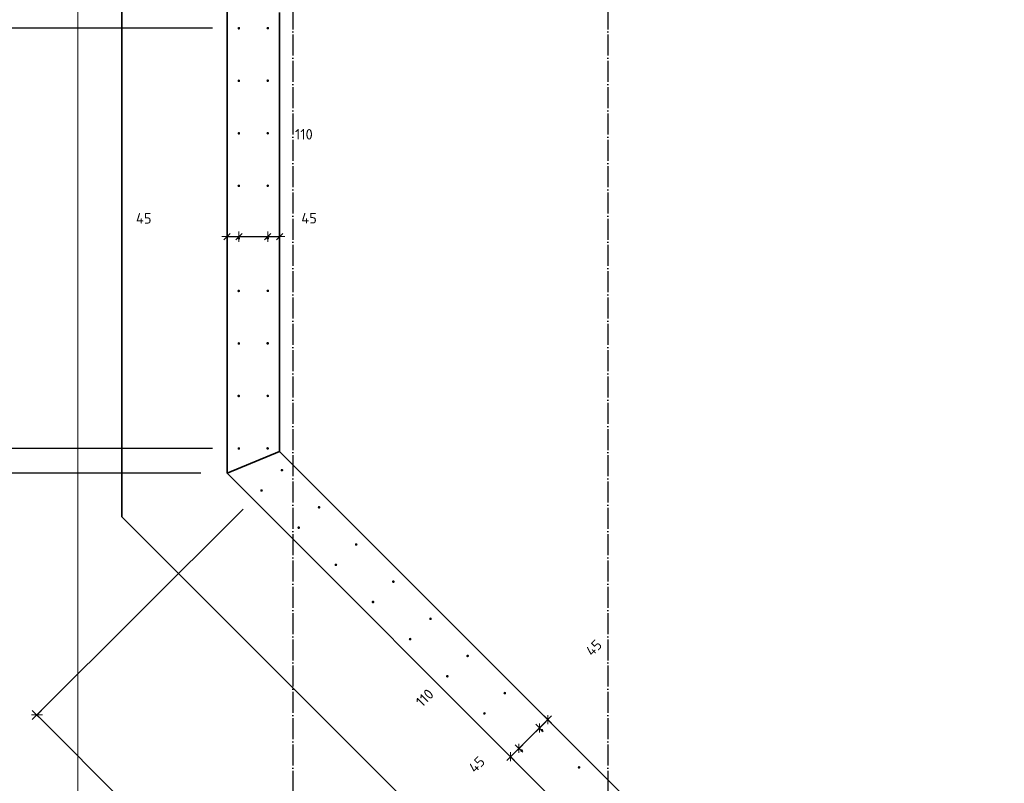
# Model space of a CAD drawing. Header units: millimetres. Extents: x -1001 to 124100, y -72947 to 40304.
# Tile 21 of 104: x 78961 to 82709, y -60895 to -57988. Entities that reach past the tile are written whole.
import ezdxf

# ---------------------------------------------------------------- set-up
doc = ezdxf.new("R2010")
doc.units = ezdxf.units.MM
doc.header["$PDMODE"] = 65
doc.linetypes.add('______11', pattern=[100, 80, -10, 0, -10])
doc.linetypes.add('______5', pattern=[220, 160, -20, 20, -20])
for name, color, linetype, lineweight in [('Standard', 7, 'Continuous', 25), ('Арм.стержн. Выпуски', 180, 'Continuous', 35), ('Размерная линия_ общее', 7, 'Continuous', 13), ('Размерная линия_ общее_1', 7, 'Continuous', 13)]:
    doc.layers.add(name, color=color, linetype=linetype, lineweight=lineweight)
doc.layers.add('Осевая линия_ общее', color=7, linetype='______5', lineweight=13, true_color=0xa0a0a0)
doc.styles.add('ISOCPEUR', font='ISOCPEUR')
doc.dimstyles.new('DIMSTYLE_11', dxfattribs={"dimtxt": 40, "dimasz": 40, "dimexe": 0, "dimexo": 0, "dimgap": 20, "dimtad": 2, "dimdec": 0, "dimrnd": 5, "dimzin": 12, "dimdsep": 46, "dimtxsty": 'ISOCPEUR', "dimblk1": 'ALL_ML_STRICH', "dimblk2": 'ALL_ML_STRICH', "dimsah": 1, "dimcen": 0, "dimclrd": 7, "dimclre": 256, "dimclrt": 7, "dimadec": 0, "dimazin": 0, "dimtfac": 1, "dimtdec": 0, "dimtix": 1, "dimtmove": 2, "dimatfit": 3, "dimfxl": 0, "dimtvp": 1.2, "dimtzin": 0, "dimlwd": 0, "dimlwe": -3, "dimarcsym": 0})
doc.dimstyles.new('DIMSTYLE_25', dxfattribs={"dimtxt": 44, "dimasz": 50, "dimexe": 0, "dimexo": 0, "dimgap": 22, "dimtad": 0, "dimdec": 0, "dimrnd": 5, "dimzin": 12, "dimdsep": 46, "dimtxsty": 'ISOCPEUR', "dimblk1": 'ALL_ML_STRICH', "dimblk2": 'ALL_ML_STRICH', "dimsah": 1, "dimcen": 0, "dimclrd": 7, "dimclre": 256, "dimclrt": 7, "dimadec": 0, "dimazin": 0, "dimtfac": 1, "dimtdec": 0, "dimtix": 1, "dimtmove": 2, "dimatfit": 3, "dimfxl": 0, "dimtvp": 1.2, "dimtzin": 0, "dimlwd": 0, "dimlwe": -3, "dimarcsym": 0})
doc.dimstyles.new('DIMSTYLE_3', dxfattribs={"dimtxt": 44, "dimasz": 50, "dimexe": 0, "dimexo": 0, "dimgap": 22, "dimtad": 2, "dimdec": 0, "dimrnd": 5, "dimzin": 12, "dimdsep": 46, "dimtxsty": 'ISOCPEUR', "dimblk1": 'ALL_ML_STRICH', "dimblk2": 'ALL_ML_STRICH', "dimsah": 1, "dimcen": 0, "dimclrd": 7, "dimclre": 256, "dimclrt": 7, "dimadec": 0, "dimazin": 0, "dimtfac": 1, "dimtdec": 0, "dimtix": 1, "dimtmove": 2, "dimatfit": 3, "dimfxl": 0, "dimtzin": 0, "dimlwd": 0, "dimlwe": -3, "dimarcsym": 0})

# ---------------------------------------------------------------- blocks, each defined once
blk = doc.blocks.new('ALL_ML_STRICH')
at = {"color": 0, "linetype": 'ByBlock', "lineweight": -2}
for p, q in [((-1, 0), (0.5, 0)), ((-0.3, -0.3), (0.3, 0.3)), ((0, -0.5), (0, 0.5))]:
    blk.add_line(p, q, dxfattribs=at)
blk = doc.blocks.new('*D156')
at = {"layer": 'DEFPOINTS', "color": 7, "linetype": 'Continuous', "lineweight": 13, "transparency": 33554687}
for p in [(79795, -58726.5), (79750, -58813.7), (79750, -58842.1)]:
    blk.add_point(p, dxfattribs=at)
at = {"layer": 'Размерная линия_ общее_1', "color": 253, "linetype": 'Continuous', "lineweight": -2, "true_color": 0xa0a0a0, "transparency": 33554687}
for p, q in [((79750, -58813.7), (79750, -58813.7)), ((79795, -58813.7), (79795, -58813.7))]:
    blk.add_line(p, q, dxfattribs=at)
at = {"layer": 'Размерная линия_ общее_1', "color": 7, "linetype": 'Continuous', "lineweight": -2, "transparency": 33554687}
blk.add_line((79750, -58813.7), (79795, -58813.7), dxfattribs=at)
at = {"layer": 'Размерная линия_ общее_1', "color": 7, "linetype": 'Continuous', "lineweight": 13, "transparency": 33554687, "xscale": 40, "yscale": 40, "zscale": 40, "rotation": 180}
blk.add_blockref('ALL_ML_STRICH', (79750, -58813.7), dxfattribs=at)
at = {"layer": 'Размерная линия_ общее_1', "color": 7, "linetype": 'Continuous', "lineweight": 13, "transparency": 33554687, "xscale": 40, "yscale": 40, "zscale": 40}
blk.add_blockref('ALL_ML_STRICH', (79795, -58813.7), dxfattribs=at)
at = {"layer": 'Размерная линия_ общее_1', "color": 7, "linetype": 'Continuous', "lineweight": 13, "transparency": 33554687, "insert": (79432.9, -58744), "char_height": 40, "width": 80, "attachment_point": 5, "style": 'ISOCPEUR'}
blk.add_mtext('\\A1;{45}', dxfattribs=at)
blk = doc.blocks.new('*D157')
at = {"layer": 'DEFPOINTS', "color": 7, "linetype": 'Continuous', "lineweight": 13, "transparency": 33554687}
for p in [(79795, -58726.5), (79905, -58726.5), (79795, -58813.7)]:
    blk.add_point(p, dxfattribs=at)
at = {"layer": 'Размерная линия_ общее_1', "color": 253, "linetype": 'Continuous', "lineweight": -2, "true_color": 0xa0a0a0, "transparency": 33554687}
for p, q in [((79795, -58813.7), (79795, -58813.7)), ((79905, -58813.7), (79905, -58813.7))]:
    blk.add_line(p, q, dxfattribs=at)
at = {"layer": 'Размерная линия_ общее_1', "color": 7, "linetype": 'Continuous', "lineweight": -2, "transparency": 33554687}
blk.add_line((79795, -58813.7), (79905, -58813.7), dxfattribs=at)
at = {"layer": 'Размерная линия_ общее_1', "color": 7, "linetype": 'Continuous', "lineweight": 13, "transparency": 33554687, "xscale": 40, "yscale": 40, "zscale": 40, "rotation": 180}
blk.add_blockref('ALL_ML_STRICH', (79795, -58813.7), dxfattribs=at)
at = {"layer": 'Размерная линия_ общее_1', "color": 7, "linetype": 'Continuous', "lineweight": 13, "transparency": 33554687, "xscale": 40, "yscale": 40, "zscale": 40}
blk.add_blockref('ALL_ML_STRICH', (79905, -58813.7), dxfattribs=at)
at = {"layer": 'Размерная линия_ общее_1', "color": 7, "linetype": 'Continuous', "lineweight": 13, "transparency": 33554687, "insert": (80042.5, -58424), "char_height": 40, "width": 120, "attachment_point": 5, "style": 'ISOCPEUR'}
blk.add_mtext('\\A1;{110}', dxfattribs=at)
blk = doc.blocks.new('*D158')
at = {"layer": 'DEFPOINTS', "color": 7, "linetype": 'Continuous', "lineweight": 13, "transparency": 33554687}
for p in [(79905, -58726.5), (79905, -58813.7), (79950, -58852.1)]:
    blk.add_point(p, dxfattribs=at)
at = {"layer": 'Размерная линия_ общее_1', "color": 253, "linetype": 'Continuous', "lineweight": -2, "true_color": 0xa0a0a0, "transparency": 33554687}
for p, q in [((79905, -58813.7), (79905, -58813.7)), ((79950, -58813.7), (79950, -58813.7))]:
    blk.add_line(p, q, dxfattribs=at)
at = {"layer": 'Размерная линия_ общее_1', "color": 7, "linetype": 'Continuous', "lineweight": -2, "transparency": 33554687}
blk.add_line((79905, -58813.7), (79950, -58813.7), dxfattribs=at)
at = {"layer": 'Размерная линия_ общее_1', "color": 7, "linetype": 'Continuous', "lineweight": 13, "transparency": 33554687, "xscale": 40, "yscale": 40, "zscale": 40, "rotation": 180}
blk.add_blockref('ALL_ML_STRICH', (79905, -58813.7), dxfattribs=at)
at = {"layer": 'Размерная линия_ общее_1', "color": 7, "linetype": 'Continuous', "lineweight": 13, "transparency": 33554687, "xscale": 40, "yscale": 40, "zscale": 40}
blk.add_blockref('ALL_ML_STRICH', (79950, -58813.7), dxfattribs=at)
at = {"layer": 'Размерная линия_ общее_1', "color": 7, "linetype": 'Continuous', "lineweight": 13, "transparency": 33554687, "insert": (80062.2, -58743.3), "char_height": 40, "width": 80, "attachment_point": 5, "style": 'ISOCPEUR'}
blk.add_mtext('\\A1;{45}', dxfattribs=at)
blk = doc.blocks.new('*D171')
at = {"layer": 'DEFPOINTS', "color": 7, "linetype": 'Continuous', "lineweight": 13, "transparency": 33554687}
for p in [(80877.4, -60622.6), (80970.8, -60652.5), (80990.9, -60672.5)]:
    blk.add_point(p, dxfattribs=at)
at = {"layer": 'Размерная линия_ общее_1', "color": 7, "linetype": 'Continuous', "lineweight": -2, "transparency": 33554687}
blk.add_line((80970.8, -60652.5), (80939, -60684.3), dxfattribs=at)
at = {"layer": 'Размерная линия_ общее_1', "color": 253, "linetype": 'Continuous', "lineweight": -2, "true_color": 0xa0a0a0, "transparency": 33554687}
for p, q in [((80970.8, -60652.5), (80970.8, -60652.5)), ((80939, -60684.3), (80939, -60684.3))]:
    blk.add_line(p, q, dxfattribs=at)
at = {"layer": 'Размерная линия_ общее_1', "color": 7, "linetype": 'Continuous', "lineweight": 13, "transparency": 33554687, "xscale": 40, "yscale": 40, "zscale": 40}
for p, rotation in [((80970.8, -60652.5), 45.00000000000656), ((80939, -60684.3), 225.0000000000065)]:
    blk.add_blockref('ALL_ML_STRICH', p, dxfattribs=dict(at, rotation=rotation))
at = {"layer": 'Размерная линия_ общее_1', "color": 7, "linetype": 'Continuous', "lineweight": 13, "transparency": 33554687, "insert": (81145.8, -60378.9), "char_height": 40, "width": 80, "attachment_point": 5, "rotation": 45, "style": 'ISOCPEUR'}
blk.add_mtext('\\A1;{45}', dxfattribs=at)
blk = doc.blocks.new('*D172')
at = {"layer": 'DEFPOINTS', "color": 7, "linetype": 'Continuous', "lineweight": 13, "transparency": 33554687}
for p in [(80877.4, -60622.6), (80799.6, -60700.4), (80939, -60684.3)]:
    blk.add_point(p, dxfattribs=at)
at = {"layer": 'Размерная линия_ общее_1', "color": 7, "linetype": 'Continuous', "lineweight": -2, "transparency": 33554687}
blk.add_line((80939, -60684.3), (80861.2, -60762.1), dxfattribs=at)
at = {"layer": 'Размерная линия_ общее_1', "color": 253, "linetype": 'Continuous', "lineweight": -2, "true_color": 0xa0a0a0, "transparency": 33554687}
for p, q in [((80939, -60684.3), (80939, -60684.3)), ((80861.2, -60762.1), (80861.2, -60762.1))]:
    blk.add_line(p, q, dxfattribs=at)
at = {"layer": 'Размерная линия_ общее_1', "color": 7, "linetype": 'Continuous', "lineweight": 13, "transparency": 33554687, "xscale": 40, "yscale": 40, "zscale": 40}
for p, rotation in [((80939, -60684.3), 45.00000000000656), ((80861.2, -60762.1), 225.0000000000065)]:
    blk.add_blockref('ALL_ML_STRICH', p, dxfattribs=dict(at, rotation=rotation))
at = {"layer": 'Размерная линия_ общее_1', "color": 7, "linetype": 'Continuous', "lineweight": 13, "transparency": 33554687, "insert": (80502.6, -60569.5), "char_height": 40, "width": 120, "attachment_point": 5, "rotation": 45, "style": 'ISOCPEUR'}
blk.add_mtext('\\A1;{110}', dxfattribs=at)
blk = doc.blocks.new('*D173')
at = {"layer": 'DEFPOINTS', "color": 7, "linetype": 'Continuous', "lineweight": 13, "transparency": 33554687}
for p in [(80799.6, -60700.4), (80861.2, -60762.1), (80856.6, -60821)]:
    blk.add_point(p, dxfattribs=at)
at = {"layer": 'Размерная линия_ общее_1', "color": 7, "linetype": 'Continuous', "lineweight": -2, "transparency": 33554687}
blk.add_line((80861.2, -60762.1), (80829.4, -60793.9), dxfattribs=at)
at = {"layer": 'Размерная линия_ общее_1', "color": 253, "linetype": 'Continuous', "lineweight": -2, "true_color": 0xa0a0a0, "transparency": 33554687}
for p, q in [((80861.2, -60762.1), (80861.2, -60762.1)), ((80829.4, -60793.9), (80829.4, -60793.9))]:
    blk.add_line(p, q, dxfattribs=at)
at = {"layer": 'Размерная линия_ общее_1', "color": 7, "linetype": 'Continuous', "lineweight": 13, "transparency": 33554687, "xscale": 40, "yscale": 40, "zscale": 40}
for p, rotation in [((80829.4, -60793.9), 225.0000000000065), ((80861.2, -60762.1), 45.00000000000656)]:
    blk.add_blockref('ALL_ML_STRICH', p, dxfattribs=dict(at, rotation=rotation))
at = {"layer": 'Размерная линия_ общее_1', "color": 7, "linetype": 'Continuous', "lineweight": 13, "transparency": 33554687, "insert": (80700.3, -60823.4), "char_height": 40, "width": 80, "attachment_point": 5, "rotation": 45, "style": 'ISOCPEUR'}
blk.add_mtext('\\A1;{45}', dxfattribs=at)
blk = doc.blocks.new('*D291')
at = {"layer": 'DEFPOINTS', "color": 7, "linetype": 'Continuous', "lineweight": 13, "transparency": 33554687}
for p in [(79794.9, -59620.3), (78426.9, -59714.5), (79750, -59714.5)]:
    blk.add_point(p, dxfattribs=at)
at = {"layer": 'Размерная линия_ общее', "color": 253, "linetype": 'Continuous', "lineweight": -2, "true_color": 0xa0a0a0, "transparency": 33554687}
for p, q in [((79694.9, -59620.3), (78426.9, -59620.3)), ((79650, -59714.5), (78426.9, -59714.5))]:
    blk.add_line(p, q, dxfattribs=at)
at = {"layer": 'Размерная линия_ общее', "color": 7, "linetype": 'Continuous', "lineweight": -2, "transparency": 33554687}
blk.add_line((78426.9, -59714.5), (78426.9, -59620.3), dxfattribs=at)
at = {"layer": 'Размерная линия_ общее', "color": 7, "linetype": 'Continuous', "lineweight": 13, "transparency": 33554687, "xscale": 50, "yscale": 50, "zscale": 50}
for p, rotation in [((78426.9, -59620.3), 90), ((78426.9, -59714.5), 270)]:
    blk.add_blockref('ALL_ML_STRICH', p, dxfattribs=dict(at, rotation=rotation))
at = {"layer": 'Размерная линия_ общее', "color": 7, "linetype": 'Continuous', "lineweight": 13, "transparency": 33554687, "insert": (78355.5, -60058.3), "char_height": 44, "width": 88, "attachment_point": 5, "rotation": 90, "style": 'ISOCPEUR'}
blk.add_mtext('\\A1;{95}', dxfattribs=at)
blk = doc.blocks.new('*D292')
at = {"layer": 'DEFPOINTS', "color": 7, "linetype": 'Continuous', "lineweight": 13, "transparency": 33554687}
for p in [(79794.9, -58020.3), (78426.9, -59620.3), (79794.9, -59620.3)]:
    blk.add_point(p, dxfattribs=at)
at = {"layer": 'Размерная линия_ общее', "color": 253, "linetype": 'Continuous', "lineweight": -2, "true_color": 0xa0a0a0, "transparency": 33554687}
for p, q in [((79694.9, -58020.3), (78426.9, -58020.3)), ((79694.9, -59620.3), (78426.9, -59620.3))]:
    blk.add_line(p, q, dxfattribs=at)
at = {"layer": 'Размерная линия_ общее', "color": 7, "linetype": 'Continuous', "lineweight": -2, "transparency": 33554687}
blk.add_line((78426.9, -59620.3), (78426.9, -58020.3), dxfattribs=at)
at = {"layer": 'Размерная линия_ общее', "color": 7, "linetype": 'Continuous', "lineweight": 13, "transparency": 33554687, "xscale": 50, "yscale": 50, "zscale": 50}
for p, rotation in [((78426.9, -58020.3), 90), ((78426.9, -59620.3), 270)]:
    blk.add_blockref('ALL_ML_STRICH', p, dxfattribs=dict(at, rotation=rotation))
at = {"layer": 'Размерная линия_ общее', "color": 7, "linetype": 'Continuous', "lineweight": 13, "transparency": 33554687, "insert": (78332.9, -58967.7), "char_height": 44, "width": 2.2, "attachment_point": 1, "rotation": 90, "line_spacing_factor": 0.60241, "style": 'ISOCPEUR'}
blk.add_mtext('8х200=1600', dxfattribs=at)
blk = doc.blocks.new('*D293')
at = {"layer": 'DEFPOINTS', "color": 7, "linetype": 'Continuous', "lineweight": 13, "transparency": 33554687}
for p in [(79795, -57915), (78426.9, -58020.3), (79794.9, -58020.3)]:
    blk.add_point(p, dxfattribs=at)
at = {"layer": 'Размерная линия_ общее', "color": 253, "linetype": 'Continuous', "lineweight": -2, "true_color": 0xa0a0a0, "transparency": 33554687}
for p, q in [((79695, -57915), (78426.9, -57915)), ((79694.9, -58020.3), (78426.9, -58020.3))]:
    blk.add_line(p, q, dxfattribs=at)
at = {"layer": 'Размерная линия_ общее', "color": 7, "linetype": 'Continuous', "lineweight": -2, "transparency": 33554687}
blk.add_line((78426.9, -58020.3), (78426.9, -57915), dxfattribs=at)
at = {"layer": 'Размерная линия_ общее', "color": 7, "linetype": 'Continuous', "lineweight": 13, "transparency": 33554687, "xscale": 50, "yscale": 50, "zscale": 50}
for p, rotation in [((78426.9, -57915), 90), ((78426.9, -58020.3), 270)]:
    blk.add_blockref('ALL_ML_STRICH', p, dxfattribs=dict(at, rotation=rotation))
at = {"layer": 'Размерная линия_ общее', "color": 7, "linetype": 'Continuous', "lineweight": 13, "transparency": 33554687, "insert": (78738.1, -58432.8), "char_height": 44, "width": 132, "attachment_point": 5, "rotation": 90, "style": 'ISOCPEUR'}
blk.add_mtext('\\A1;{105}', dxfattribs=at)
blk = doc.blocks.new('*D517')
at = {"layer": 'DEFPOINTS', "color": 7, "linetype": 'Continuous', "lineweight": 13, "transparency": 33554687}
for p in [(79881.4, -59780.2), (79026.2, -60634.9), (82426.2, -62326.6)]:
    blk.add_point(p, dxfattribs=at)
at = {"layer": 'Размерная линия_ общее', "color": 253, "linetype": 'Continuous', "lineweight": -2, "true_color": 0xa0a0a0, "transparency": 33554687}
for p, q in [((79810.7, -59850.9), (79026.2, -60634.9)), ((82355.5, -62397.3), (81571, -63181.3))]:
    blk.add_line(p, q, dxfattribs=at)
at = {"layer": 'Размерная линия_ общее', "color": 7, "linetype": 'Continuous', "lineweight": -2, "transparency": 33554687}
blk.add_line((79026.2, -60634.9), (81571, -63181.3), dxfattribs=at)
at = {"layer": 'Размерная линия_ общее', "color": 7, "linetype": 'Continuous', "lineweight": 13, "transparency": 33554687, "yscale": 50, "zscale": 50}
for p, xscale, rotation in [((79026.2, -60634.9), 49.99999999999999, 134.982941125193), ((81571, -63181.3), 50, 314.982941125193)]:
    blk.add_blockref('ALL_ML_STRICH', p, dxfattribs=dict(at, xscale=xscale, rotation=rotation))
at = {"layer": 'Размерная линия_ общее', "color": 7, "linetype": 'Continuous', "lineweight": 13, "transparency": 33554687, "insert": (80250, -61726.5), "char_height": 44, "width": 2.2, "attachment_point": 1, "rotation": 314.9829, "line_spacing_factor": 0.60241, "style": 'ISOCPEUR'}
blk.add_mtext('18х200=3600', dxfattribs=at)

msp = doc.modelspace()

# ---------------------------------------------------------------- hatches: boundary and pattern name
at = {"layer": 'Арм.стержн. Выпуски', "linetype": 'Continuous', "lineweight": 35, "transparency": 33554687}
for points in [[(79799.9, -58020.3), (79799.5, -58018.4), (79798.5, -58016.8), (79796.8, -58015.7), (79794.9, -58015.3), (79793, -58015.7), (79791.4, -58016.8), (79790.3, -58018.4), (79789.9, -58020.3), (79790.3, -58022.2), (79791.4, -58023.8), (79793, -58024.9), (79794.9, -58025.3), (79796.8, -58024.9), (79798.5, -58023.8), (79799.5, -58022.2)], [(79910, -58020), (79909.6, -58018.1), (79908.5, -58016.5), (79906.9, -58015.4), (79905, -58015), (79903.1, -58015.4), (79901.5, -58016.5), (79900.4, -58018.1), (79900, -58020), (79900.4, -58021.9), (79901.5, -58023.5), (79903.1, -58024.6), (79905, -58025), (79906.9, -58024.6), (79908.5, -58023.5), (79909.6, -58021.9)], [(79799.9, -58220.3), (79799.5, -58218.4), (79798.5, -58216.8), (79796.8, -58215.7), (79794.9, -58215.3), (79793, -58215.7), (79791.4, -58216.8), (79790.3, -58218.4), (79789.9, -58220.3), (79790.3, -58222.2), (79791.4, -58223.8), (79793, -58224.9), (79794.9, -58225.3), (79796.8, -58224.9), (79798.5, -58223.8), (79799.5, -58222.2)], [(79910, -58220), (79909.6, -58218.1), (79908.5, -58216.5), (79906.9, -58215.4), (79905, -58215), (79903.1, -58215.4), (79901.5, -58216.5), (79900.4, -58218.1), (79900, -58220), (79900.4, -58221.9), (79901.5, -58223.5), (79903.1, -58224.6), (79905, -58225), (79906.9, -58224.6), (79908.5, -58223.5), (79909.6, -58221.9)], [(79799.9, -58420.3), (79799.5, -58418.4), (79798.5, -58416.8), (79796.8, -58415.7), (79794.9, -58415.3), (79793, -58415.7), (79791.4, -58416.8), (79790.3, -58418.4), (79789.9, -58420.3), (79790.3, -58422.2), (79791.4, -58423.8), (79793, -58424.9), (79794.9, -58425.3), (79796.8, -58424.9), (79798.5, -58423.8), (79799.5, -58422.2)], [(79910, -58420), (79909.6, -58418.1), (79908.5, -58416.5), (79906.9, -58415.4), (79905, -58415), (79903.1, -58415.4), (79901.5, -58416.5), (79900.4, -58418.1), (79900, -58420), (79900.4, -58421.9), (79901.5, -58423.5), (79903.1, -58424.6), (79905, -58425), (79906.9, -58424.6), (79908.5, -58423.5), (79909.6, -58421.9)], [(79799.7, -58620.3), (79799.3, -58618.4), (79798.3, -58616.8), (79796.6, -58615.7), (79794.7, -58615.3), (79792.8, -58615.7), (79791.2, -58616.8), (79790.1, -58618.4), (79789.7, -58620.3), (79790.1, -58622.2), (79791.2, -58623.8), (79792.8, -58624.9), (79794.7, -58625.3), (79796.6, -58624.9), (79798.3, -58623.8), (79799.3, -58622.2)], [(79910, -58620), (79909.6, -58618.1), (79908.5, -58616.5), (79906.9, -58615.4), (79905, -58615), (79903.1, -58615.4), (79901.5, -58616.5), (79900.4, -58618.1), (79900, -58620), (79900.4, -58621.9), (79901.5, -58623.5), (79903.1, -58624.6), (79905, -58625), (79906.9, -58624.6), (79908.5, -58623.5), (79909.6, -58621.9)], [(79799.9, -58820.3), (79799.5, -58818.4), (79798.5, -58816.8), (79796.8, -58815.7), (79794.9, -58815.3), (79793, -58815.7), (79791.4, -58816.8), (79790.3, -58818.4), (79789.9, -58820.3), (79790.3, -58822.2), (79791.4, -58823.8), (79793, -58824.9), (79794.9, -58825.3), (79796.8, -58824.9), (79798.5, -58823.8), (79799.5, -58822.2)], [(79909.8, -58820), (79909.4, -58818.1), (79908.3, -58816.5), (79906.7, -58815.4), (79904.8, -58815), (79902.9, -58815.4), (79901.3, -58816.5), (79900.2, -58818.1), (79899.8, -58820), (79900.2, -58821.9), (79901.3, -58823.5), (79902.9, -58824.6), (79904.8, -58825), (79906.7, -58824.6), (79908.3, -58823.5), (79909.4, -58821.9)], [(79799.5, -59020.3), (79799.2, -59018.4), (79798.1, -59016.8), (79796.4, -59015.7), (79794.5, -59015.3), (79792.6, -59015.7), (79791, -59016.8), (79789.9, -59018.4), (79789.5, -59020.3), (79789.9, -59022.2), (79791, -59023.8), (79792.6, -59024.9), (79794.5, -59025.3), (79796.4, -59024.9), (79798.1, -59023.8), (79799.2, -59022.2)], [(79910, -59020), (79909.6, -59018.1), (79908.5, -59016.5), (79906.9, -59015.4), (79905, -59015), (79903.1, -59015.4), (79901.5, -59016.5), (79900.4, -59018.1), (79900, -59020), (79900.4, -59021.9), (79901.5, -59023.5), (79903.1, -59024.6), (79905, -59025), (79906.9, -59024.6), (79908.5, -59023.5), (79909.6, -59021.9)], [(79799.9, -59220.3), (79799.5, -59218.4), (79798.5, -59216.8), (79796.8, -59215.7), (79794.9, -59215.3), (79793, -59215.7), (79791.4, -59216.8), (79790.3, -59218.4), (79789.9, -59220.3), (79790.3, -59222.2), (79791.4, -59223.8), (79793, -59224.9), (79794.9, -59225.3), (79796.8, -59224.9), (79798.5, -59223.8), (79799.5, -59222.2)], [(79909.6, -59220), (79909.2, -59218.1), (79908.1, -59216.5), (79906.5, -59215.4), (79904.6, -59215), (79902.7, -59215.4), (79901.1, -59216.5), (79900, -59218.1), (79899.6, -59220), (79900, -59221.9), (79901.1, -59223.5), (79902.7, -59224.6), (79904.6, -59225), (79906.5, -59224.6), (79908.1, -59223.5), (79909.2, -59221.9)], [(79799.3, -59420.3), (79799, -59418.4), (79797.9, -59416.8), (79796.2, -59415.7), (79794.3, -59415.3), (79792.4, -59415.7), (79790.8, -59416.8), (79789.7, -59418.4), (79789.3, -59420.3), (79789.7, -59422.2), (79790.8, -59423.8), (79792.4, -59424.9), (79794.3, -59425.3), (79796.2, -59424.9), (79797.9, -59423.8), (79799, -59422.2)], [(79910, -59420), (79909.6, -59418.1), (79908.5, -59416.5), (79906.9, -59415.4), (79905, -59415), (79903.1, -59415.4), (79901.5, -59416.5), (79900.4, -59418.1), (79900, -59420), (79900.4, -59421.9), (79901.5, -59423.5), (79903.1, -59424.6), (79905, -59425), (79906.9, -59424.6), (79908.5, -59423.5), (79909.6, -59421.9)], [(79799.9, -59620.3), (79799.5, -59618.4), (79798.5, -59616.8), (79796.8, -59615.7), (79794.9, -59615.3), (79793, -59615.7), (79791.4, -59616.8), (79790.3, -59618.4), (79789.9, -59620.3), (79790.3, -59622.2), (79791.4, -59623.8), (79793, -59624.9), (79794.9, -59625.3), (79796.8, -59624.9), (79798.5, -59623.8), (79799.5, -59622.2)], [(79909.4, -59620), (79909, -59618.1), (79907.9, -59616.5), (79906.3, -59615.4), (79904.4, -59615), (79902.5, -59615.4), (79900.9, -59616.5), (79899.8, -59618.1), (79899.4, -59620), (79899.8, -59621.9), (79900.9, -59623.5), (79902.5, -59624.6), (79904.4, -59625), (79906.3, -59624.6), (79907.9, -59623.5), (79909, -59621.9)], [(79963.9, -59702.8), (79963.5, -59700.9), (79962.4, -59699.3), (79960.8, -59698.2), (79958.9, -59697.8), (79957, -59698.2), (79955.3, -59699.3), (79954.3, -59700.9), (79953.9, -59702.8), (79954.3, -59704.7), (79955.3, -59706.4), (79957, -59707.4), (79958.9, -59707.8), (79960.8, -59707.4), (79962.4, -59706.4), (79963.5, -59704.7)], [(79886.4, -59780.2), (79886, -59778.3), (79884.9, -59776.7), (79883.3, -59775.6), (79881.4, -59775.2), (79879.5, -59775.6), (79877.9, -59776.7), (79876.8, -59778.3), (79876.4, -59780.2), (79876.8, -59782.1), (79877.9, -59783.8), (79879.5, -59784.9), (79881.4, -59785.2), (79883.3, -59784.9), (79884.9, -59783.8), (79886, -59782.1)], [(80105.3, -59844.2), (80104.9, -59842.3), (80103.8, -59840.7), (80102.2, -59839.6), (80100.3, -59839.2), (80098.4, -59839.6), (80096.8, -59840.7), (80095.7, -59842.3), (80095.3, -59844.2), (80095.7, -59846.1), (80096.8, -59847.8), (80098.4, -59848.8), (80100.3, -59849.2), (80102.2, -59848.8), (80103.8, -59847.8), (80104.9, -59846.1)], [(80027.8, -59921.7), (80027.4, -59919.7), (80026.4, -59918.1), (80024.7, -59917), (80022.8, -59916.7), (80020.9, -59917), (80019.3, -59918.1), (80018.2, -59919.7), (80017.8, -59921.7), (80018.2, -59923.6), (80019.3, -59925.2), (80020.9, -59926.3), (80022.8, -59926.7), (80024.7, -59926.3), (80026.4, -59925.2), (80027.4, -59923.6)], [(80246.6, -59985.7), (80246.3, -59983.8), (80245.2, -59982.2), (80243.5, -59981.1), (80241.6, -59980.7), (80239.7, -59981.1), (80238.1, -59982.2), (80237, -59983.8), (80236.6, -59985.7), (80237, -59987.7), (80238.1, -59989.3), (80239.7, -59990.4), (80241.6, -59990.7), (80243.5, -59990.4), (80245.2, -59989.3), (80246.3, -59987.7)], [(80169.2, -60063.2), (80168.8, -60061.2), (80167.7, -60059.6), (80166.1, -60058.5), (80164.2, -60058.2), (80162.3, -60058.5), (80160.6, -60059.6), (80159.5, -60061.2), (80159.2, -60063.2), (80159.5, -60065.1), (80160.6, -60066.7), (80162.3, -60067.8), (80164.2, -60068.2), (80166.1, -60067.8), (80167.7, -60066.7), (80168.8, -60065.1)], [(80388.1, -60127.2), (80387.7, -60125.2), (80386.6, -60123.6), (80385, -60122.5), (80383.1, -60122.2), (80381.2, -60122.5), (80379.5, -60123.6), (80378.4, -60125.2), (80378.1, -60127.2), (80378.4, -60129.1), (80379.5, -60130.7), (80381.2, -60131.8), (80383.1, -60132.2), (80385, -60131.8), (80386.6, -60130.7), (80387.7, -60129.1)], [(80310.6, -60204.6), (80310.2, -60202.7), (80309.1, -60201.1), (80307.5, -60200), (80305.6, -60199.6), (80303.7, -60200), (80302, -60201.1), (80301, -60202.7), (80300.6, -60204.6), (80301, -60206.5), (80302, -60208.1), (80303.7, -60209.2), (80305.6, -60209.6), (80307.5, -60209.2), (80309.1, -60208.1), (80310.2, -60206.5)], [(80529.4, -60268.7), (80529, -60266.8), (80527.9, -60265.1), (80526.3, -60264), (80524.4, -60263.7), (80522.5, -60264), (80520.9, -60265.1), (80519.8, -60266.8), (80519.4, -60268.7), (80519.8, -60270.6), (80520.9, -60272.2), (80522.5, -60273.3), (80524.4, -60273.7), (80526.3, -60273.3), (80527.9, -60272.2), (80529, -60270.6)], [(80451.9, -60346.1), (80451.5, -60344.2), (80450.5, -60342.5), (80448.8, -60341.5), (80446.9, -60341.1), (80445, -60341.5), (80443.4, -60342.5), (80442.3, -60344.2), (80441.9, -60346.1), (80442.3, -60348), (80443.4, -60349.6), (80445, -60350.7), (80446.9, -60351.1), (80448.8, -60350.7), (80450.5, -60349.6), (80451.5, -60348)], [(80670.8, -60410.1), (80670.4, -60408.2), (80669.4, -60406.5), (80667.7, -60405.5), (80665.8, -60405.1), (80663.9, -60405.5), (80662.3, -60406.5), (80661.2, -60408.2), (80660.8, -60410.1), (80661.2, -60412), (80662.3, -60413.6), (80663.9, -60414.7), (80665.8, -60415.1), (80667.7, -60414.7), (80669.4, -60413.6), (80670.4, -60412)], [(80593.3, -60487.5), (80593, -60485.6), (80591.9, -60484), (80590.3, -60482.9), (80588.3, -60482.5), (80586.4, -60482.9), (80584.8, -60484), (80583.7, -60485.6), (80583.3, -60487.5), (80583.7, -60489.4), (80584.8, -60491), (80586.4, -60492.1), (80588.3, -60492.5), (80590.3, -60492.1), (80591.9, -60491), (80593, -60489.4)], [(80812.2, -60551.6), (80811.8, -60549.7), (80810.7, -60548.1), (80809.1, -60547), (80807.2, -60546.6), (80805.2, -60547), (80803.6, -60548.1), (80802.5, -60549.7), (80802.2, -60551.6), (80802.5, -60553.5), (80803.6, -60555.1), (80805.2, -60556.2), (80807.2, -60556.6), (80809.1, -60556.2), (80810.7, -60555.1), (80811.8, -60553.5)], [(80734.7, -60629), (80734.3, -60627.1), (80733.2, -60625.5), (80731.6, -60624.4), (80729.7, -60624), (80727.8, -60624.4), (80726.2, -60625.5), (80725.1, -60627.1), (80724.7, -60629), (80725.1, -60630.9), (80726.2, -60632.5), (80727.8, -60633.6), (80729.7, -60634), (80731.6, -60633.6), (80733.2, -60632.5), (80734.3, -60630.9)], [(80953.6, -60693), (80953.2, -60691.1), (80952.1, -60689.5), (80950.5, -60688.4), (80948.6, -60688), (80946.7, -60688.4), (80945, -60689.5), (80944, -60691.1), (80943.6, -60693), (80944, -60694.9), (80945, -60696.5), (80946.7, -60697.6), (80948.6, -60698), (80950.5, -60697.6), (80952.1, -60696.5), (80953.2, -60694.9)], [(80876.1, -60770.4), (80875.7, -60768.5), (80874.6, -60766.9), (80873, -60765.8), (80871.1, -60765.4), (80869.2, -60765.8), (80867.6, -60766.9), (80866.5, -60768.5), (80866.1, -60770.4), (80866.5, -60772.4), (80867.6, -60774), (80869.2, -60775.1), (80871.1, -60775.4), (80873, -60775.1), (80874.6, -60774), (80875.7, -60772.4)], [(81094.9, -60834.5), (81094.5, -60832.6), (81093.5, -60831), (81091.8, -60829.9), (81089.9, -60829.5), (81088, -60829.9), (81086.4, -60831), (81085.3, -60832.6), (81084.9, -60834.5), (81085.3, -60836.4), (81086.4, -60838.1), (81088, -60839.1), (81089.9, -60839.5), (81091.8, -60839.1), (81093.5, -60838.1), (81094.5, -60836.4)]]:
    msp.add_hatch(color=4, dxfattribs=at).paths.add_polyline_path(points)

# ---------------------------------------------------------------- linework, layer by layer
at = {"color": 7, "linetype": 'Continuous', "lineweight": 35, "transparency": 33554687}
for p, q in [((79750, -59714.5), (79750, -57760)), ((79950, -57960), (79950, -59631.6)), ((79750, -59714.5), (79950, -59631.6)), ((79950, -59631.6), (79750, -59714.5)), ((79950, -59631.6), (82567.4, -62249.1)), ((82426, -62390.5), (79750, -59714.5))]:
    msp.add_line(p, q, dxfattribs=at)
at = {"layer": 'Standard', "color": 7, "linetype": 'Continuous', "lineweight": 13, "transparency": 33554687}
msp.add_lwpolyline([(79182.6, -70750), (105457, -70750), (105457, -23310), (79182.6, -23310), (79182.6, -70750)], dxfattribs=at)
at = {"layer": 'Осевая линия_ общее', "color": 253, "linetype": '______11', "lineweight": -3, "true_color": 0xa0a0a0, "transparency": 33554687}
for p, q in [((80000, -23410), (80000, -72827.9)), ((81200, -23410), (81200, -72827.9))]:
    msp.add_line(p, q, dxfattribs=at)
at = {"layer": 'Размерная линия_ общее', "color": 7, "linetype": 'Continuous', "lineweight": 35, "transparency": 33554687}
for p, q in [((79350, -59880.1), (79350, -57360)), ((82567.4, -63097.6), (79350, -59880.1))]:
    msp.add_line(p, q, dxfattribs=at)

# ---------------------------------------------------------------- dimensions: what is measured, and where the dimension line sits
at = {"layer": 'Размерная линия_ общее', "color": 7, "linetype": 'Continuous', "lineweight": 13, "transparency": 33554687}
for base, p1, p2, dimstyle, picture, middle in [((78426.9, -57915), (79694.9, -58020.3), (79695, -57915), 'DIMSTYLE_25', '*D293', (78738.1, -58432.8)), ((78426.9, -59620.3), (79650, -59714.5), (79694.9, -59620.3), 'DIMSTYLE_3', '*D291', (78355.5, -60058.3))]:
    dim = msp.add_linear_dim(base=base, p1=p1, p2=p2, angle=90, dimstyle=dimstyle, override={"dimpost": '<>', "dimclrd": 7, "dimclre": 253, "dimclrt": 7, "dimlwd": 0, "dimlwe": 65533}, dxfattribs=at)
    dim.commit()
    dim.dimension.update_dxf_attribs({"geometry": picture, "text_midpoint": middle, "dimtype": 160})
for base, p1, p2, angle, text, picture, middle in [((78426.9, -58020.3), (79694.9, -59620.3), (79694.9, -58020.3), 90, '8х200=1600', '*D292', (78404.9, -58820.3)), ((81571, -63181.3), (79810.7, -59850.9), (82355.5, -62397.3), 314.9829, '18х200=3600', '*D517', (80314.2, -61892.5))]:
    dim = msp.add_linear_dim(base=base, p1=p1, p2=p2, angle=angle, text=text, dimstyle='DIMSTYLE_3', override={"dimpost": '<>', "dimclrd": 7, "dimclre": 253, "dimclrt": 7, "dimlwd": 0, "dimlwe": 65533}, dxfattribs=at)
    dim.commit()
    dim.dimension.update_dxf_attribs({"geometry": picture, "text_midpoint": middle, "dimtype": 160})
at = {"layer": 'Размерная линия_ общее_1', "color": 7, "linetype": 'Continuous', "lineweight": 13, "transparency": 33554687}
for base, p1, p2, picture, middle in [((79905, -58813.7), (79795, -58813.7), (79905, -58813.7), '*D157', (80042.5, -58424)), ((79795, -58813.7), (79750, -58813.7), (79795, -58813.7), '*D156', (79432.9, -58744)), ((79950, -58813.7), (79905, -58813.7), (79950, -58813.7), '*D158', (80062.2, -58743.3))]:
    dim = msp.add_linear_dim(base=base, p1=p1, p2=p2, dimstyle='DIMSTYLE_11', override={"dimpost": '<>', "dimclrd": 7, "dimclre": 253, "dimclrt": 7, "dimlwd": 0, "dimlwe": 65533}, dxfattribs=at)
    dim.commit()
    dim.dimension.update_dxf_attribs({"geometry": picture, "text_midpoint": middle, "dimtype": 160})
for base, p1, p2, picture, middle in [((80939, -60684.3), (80970.8, -60652.5), (80939, -60684.3), '*D171', (81145.8, -60378.9)), ((80861.2, -60762.1), (80939, -60684.3), (80861.2, -60762.1), '*D172', (80502.6, -60569.5)), ((80829.4, -60793.9), (80861.2, -60762.1), (80829.4, -60793.9), '*D173', (80700.3, -60823.4))]:
    dim = msp.add_linear_dim(base=base, p1=p1, p2=p2, angle=225, dimstyle='DIMSTYLE_11', override={"dimpost": '<>', "dimclrd": 7, "dimclre": 253, "dimclrt": 7, "dimlwd": 0, "dimlwe": 65533}, dxfattribs=at)
    dim.commit()
    dim.dimension.update_dxf_attribs({"geometry": picture, "text_midpoint": middle, "dimtype": 160})

doc.saveas('drawing.dxf')
